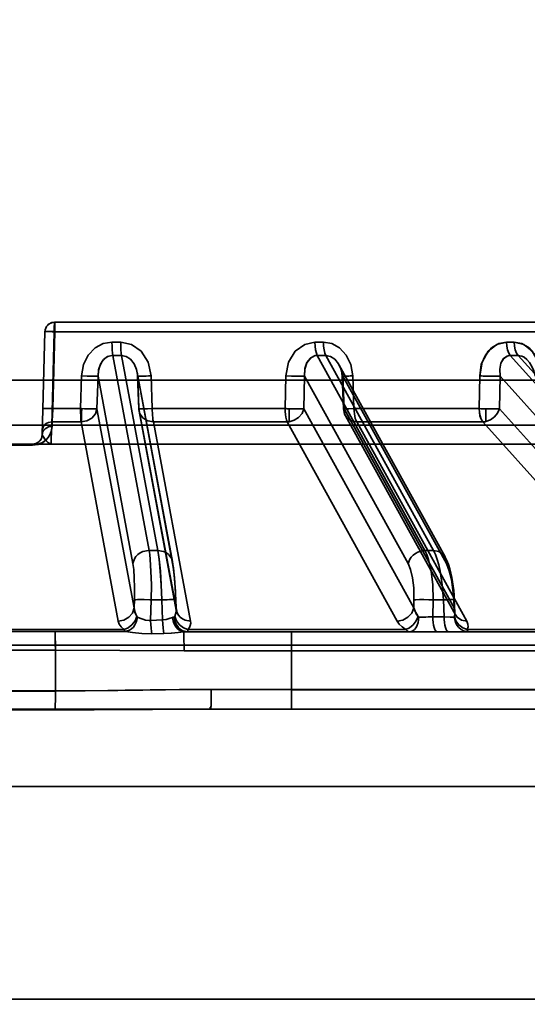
# Model space of a CAD drawing. Header units: millimetres. Extents: x 42175 to 97175, y 10092 to 468192.
# Tile 48 of 256: x 62461 to 62487, y 25505 to 25555. Entities that reach past the tile are written whole.
import ezdxf

# ---------------------------------------------------------------- set-up
doc = ezdxf.new("R2010")
doc.units = ezdxf.units.MM
doc.header["$XCLIPFRAME"] = 2
doc.layers.add('AHU03-3-68634OBJ', color=8, linetype='Continuous')
doc.layers.add('EC-MTR_250-0_7OBJ', color=8, linetype='Continuous')
picture_1 = doc.add_image_def('image1.bmp', size_in_pixel=(951, 911))

msp = doc.modelspace()

# ---------------------------------------------------------------- linework, layer by layer
at = {"layer": 'AHU03-3-68634OBJ', "color": 8, "linetype": 'Continuous', "lineweight": 35, "ltscale": 100}
for p, q in [((62594.259, 25519.827), (62326.259, 25519.827)), ((62593.759, 25515.827), (62326.759, 25515.827)), ((62593.759, 25504.827), (62326.759, 25504.827))]:
    msp.add_line(p, q, dxfattribs=at)
at = {"layer": 'EC-MTR_250-0_7OBJ', "color": 8, "linetype": 'Continuous', "lineweight": 35, "ltscale": 100}
for p, q in [((62514.229, 25539.827), (62462.411, 25539.827)), ((62461.772, 25534.014), (62461.911, 25539.34)), ((62462.265, 25534.501), (62462.391, 25539.34)), ((62462.391, 25539.34), (62462.265, 25534.501)), ((62462.326, 25535.364), (62462.431, 25539.34)), ((62514.729, 25539.34), (62462.391, 25539.34)), ((62465.83, 25538.802), (62465.377, 25538.802)), ((62486.163, 25538.802), (62485.762, 25538.802)), ((62467.294, 25528.028), (62465.416, 25538.115)), ((62465.416, 25538.115), (62465.875, 25538.115)), ((62467.754, 25528.028), (62465.875, 25538.115)), ((62481.554, 25528.028), (62475.99, 25538.115)), ((62481.996, 25528.028), (62476.432, 25538.115)), ((62494.995, 25528.028), (62485.96, 25538.115)), ((62485.96, 25538.115), (62486.368, 25538.115)), ((62495.402, 25528.028), (62486.368, 25538.115)), ((62477.123, 25537.615), (62482.588, 25527.706)), ((62463.811, 25537.057), (62463.757, 25535.364)), ((62463.757, 25535.364), (62463.811, 25537.057)), ((62464.603, 25535.357), (62464.657, 25537.05)), ((62466.463, 25527.348), (62464.657, 25537.05)), ((62466.681, 25537.246), (62466.693, 25537.18)), ((62466.684, 25537.238), (62468.504, 25527.466)), ((62466.701, 25537.114), (62466.705, 25537.048)), ((62466.767, 25535.355), (62466.705, 25537.048)), ((62468.514, 25527.348), (62466.707, 25537.05)), ((62466.77, 25535.357), (62466.707, 25537.05)), ((62467.461, 25535.364), (62467.4, 25537.057)), ((62467.4, 25537.057), (62467.461, 25535.364)), ((62474.324, 25535.364), (62474.366, 25537.057)), ((62474.366, 25537.057), (62474.324, 25535.364)), ((62475.29, 25535.357), (62475.334, 25537.05)), ((62480.685, 25527.348), (62475.334, 25537.05)), ((62477.344, 25535.353), (62477.276, 25537.045)), ((62477.374, 25535.357), (62477.306, 25537.05)), ((62482.657, 25527.348), (62477.306, 25537.05)), ((62477.818, 25537.057), (62477.885, 25535.364)), ((62477.885, 25535.364), (62477.818, 25537.057)), ((62484.38, 25537.057), (62484.349, 25535.364)), ((62485.4, 25535.357), (62485.432, 25537.05)), ((62494.121, 25527.348), (62485.432, 25537.05)), ((62409.409, 25536.827), (62511.109, 25536.827)), ((62463.757, 25535.364), (62462.326, 25535.364)), ((62466.522, 25525.056), (62464.603, 25535.357)), ((62468.689, 25525.056), (62466.77, 25535.357)), ((62466.78, 25535.238), (62468.699, 25524.938)), ((62474.324, 25535.364), (62467.461, 25535.364)), ((62474.53, 25534.684), (62474.53, 25535.358)), ((62480.974, 25525.056), (62475.29, 25535.357)), ((62483.057, 25525.056), (62477.374, 25535.357)), ((62477.443, 25534.998), (62483.126, 25524.698)), ((62484.349, 25535.364), (62477.885, 25535.364)), ((62484.702, 25534.698), (62484.702, 25535.354)), ((62494.63, 25525.056), (62485.4, 25535.357)), ((62412.817, 25534.501), (62507.701, 25534.501)), ((62462.28, 25534.443), (62462.286, 25534.677)), ((62463.785, 25534.677), (62462.286, 25534.677)), ((62465.701, 25524.376), (62463.785, 25534.677)), ((62469.44, 25524.376), (62467.517, 25534.677)), ((62474.434, 25534.677), (62467.517, 25534.677)), ((62480.114, 25524.376), (62474.434, 25534.677)), ((62483.709, 25524.376), (62478.023, 25534.677)), ((62484.538, 25534.677), (62478.023, 25534.677)), ((62493.765, 25524.376), (62484.538, 25534.677)), ((62461.76, 25533.917), (62461.756, 25533.9)), ((62461.764, 25533.935), (62461.76, 25533.917)), ((62461.767, 25533.954), (62461.764, 25533.935)), ((62461.769, 25533.973), (62461.767, 25533.953)), ((62461.276, 25533.47), (62459.242, 25533.47)), ((62459.246, 25533.527), (62511.582, 25533.527)), ((62461.652, 25533.702), (62461.601, 25533.651)), ((62461.695, 25533.76), (62461.652, 25533.702)), ((62461.666, 25533.72), (62461.656, 25533.707)), ((62461.677, 25533.733), (62461.666, 25533.719)), ((62461.686, 25533.747), (62461.676, 25533.733)), ((62461.696, 25533.761), (62461.686, 25533.747)), ((62461.728, 25533.822), (62461.694, 25533.76)), ((62461.704, 25533.776), (62461.696, 25533.761)), ((62461.713, 25533.791), (62461.704, 25533.776)), ((62461.721, 25533.805), (62461.713, 25533.79)), ((62467.754, 25528.028), (62467.294, 25528.028)), ((62481.996, 25528.028), (62481.554, 25528.028)), ((62468.531, 25527.302), (62468.504, 25527.467)), ((62482.684, 25527.509), (62482.587, 25527.708)), ((62482.684, 25527.509), (62482.587, 25527.708)), ((62482.765, 25527.299), (62482.684, 25527.509)), ((62466.522, 25525.056), (62466.535, 25525.478)), ((62467.375, 25524.415), (62467.407, 25525.478)), ((62467.954, 25525.478), (62467.407, 25525.478)), ((62467.993, 25524.437), (62467.954, 25525.478)), ((62468.689, 25525.056), (62468.673, 25525.478)), ((62468.694, 25524.986), (62468.675, 25525.48)), ((62480.974, 25525.056), (62480.984, 25525.478)), ((62481.956, 25524.599), (62481.976, 25525.478)), ((62481.976, 25525.478), (62482.502, 25525.478)), ((62482.502, 25525.478), (62482.54, 25524.599)), ((62483.057, 25525.056), (62483.039, 25525.478)), ((62483.098, 25524.817), (62483.069, 25525.484)), ((62468.694, 25524.974), (62468.694, 25524.987)), ((62483.101, 25524.778), (62483.098, 25524.818)), ((62467.993, 25524.437), (62467.375, 25524.415)), ((62481.956, 25524.599), (62482.54, 25524.599)), ((62483.126, 25524.697), (62483.121, 25524.707)), ((62466.006, 25523.942), (62454.512, 25523.942)), ((62462.436, 25523.846), (62458.082, 25523.846)), ((62468.064, 25523.738), (62467.444, 25523.728)), ((62467.444, 25523.728), (62468.064, 25523.738)), ((62482.189, 25523.827), (62469.256, 25523.827)), ((62480.57, 25523.942), (62469.297, 25523.942)), ((62482.772, 25523.827), (62482.189, 25523.827)), ((62482.772, 25523.827), (62515.591, 25523.827)), ((62494.354, 25523.942), (62483.735, 25523.942)), ((62527.392, 25523.127), (62400.873, 25523.127)), ((62458.066, 25522.883), (62462.452, 25522.883)), ((62462.453, 25520.77), (62462.452, 25522.883)), ((62516.122, 25522.844), (62469.102, 25522.845)), ((62474.66, 25520.845), (62474.66, 25522.845)), ((62462.453, 25520.77), (62458.065, 25520.77)), ((62462.453, 25520.752), (62458.065, 25520.752)), ((62474.66, 25520.845), (62470.503, 25520.845)), ((62507.13, 25520.845), (62474.66, 25520.845)), ((62507.13, 25520.827), (62474.66, 25520.827)), ((62462.44, 25519.79), (62458.079, 25519.79)), ((62470.488, 25519.827), (62510.249, 25519.827))]:
    msp.add_line(p, q, dxfattribs=at)
at = {"layer": 'EC-MTR_250-0_7OBJ', "color": 8, "linetype": 'Continuous', "lineweight": 35, "ltscale": 100, "flags": 128}
for points in [[(62462.411, 25539.827), (62462.341, 25539.822), (62462.273, 25539.808), (62462.207, 25539.784), (62462.145, 25539.75), (62462.089, 25539.709), (62462.038, 25539.66), (62461.995, 25539.605), (62461.961, 25539.544), (62461.935, 25539.479), (62461.918, 25539.41), (62461.911, 25539.34)], [(62462.411, 25539.827), (62462.401, 25539.765), (62462.394, 25539.591), (62462.391, 25539.34)], [(62462.411, 25539.827), (62462.421, 25539.765), (62462.428, 25539.591), (62462.431, 25539.34)], [(62462.411, 25539.827), (62462.417, 25539.806), (62462.422, 25539.752), (62462.425, 25539.677), (62462.428, 25539.592), (62462.43, 25539.504), (62462.431, 25539.419), (62462.431, 25539.34)], [(62462.431, 25539.34), (62462.331, 25539.343), (62462.234, 25539.344), (62462.144, 25539.346), (62462.065, 25539.346), (62462.03, 25539.346), (62462, 25539.346), (62461.973, 25539.345), (62461.951, 25539.344), (62461.934, 25539.344), (62461.921, 25539.343), (62461.911, 25539.337)], [(62461.911, 25539.34), (62461.932, 25539.343), (62461.947, 25539.344), (62461.967, 25539.344), (62461.991, 25539.345), (62462.019, 25539.345), (62462.051, 25539.345), (62462.123, 25539.345), (62462.206, 25539.344), (62462.296, 25539.342), (62462.391, 25539.34)], [(62463.811, 25537.057), (62463.912, 25537.637), (62464.154, 25538.127), (62464.507, 25538.5), (62464.928, 25538.727), (62465.377, 25538.802)], [(62465.377, 25538.802), (62465.38, 25538.597), (62465.387, 25538.4), (62465.4, 25538.234), (62465.416, 25538.115)], [(62465.875, 25538.115), (62465.858, 25538.234), (62465.843, 25538.4), (62465.834, 25538.597), (62465.83, 25538.802)], [(62465.83, 25538.802), (62466.384, 25538.686), (62466.886, 25538.332), (62467.248, 25537.768), (62467.4, 25537.057)], [(62475.869, 25538.802), (62475.336, 25538.686), (62474.853, 25538.332), (62474.507, 25537.768), (62474.366, 25537.057)], [(62475.99, 25538.115), (62475.942, 25538.234), (62475.903, 25538.4), (62475.878, 25538.597), (62475.869, 25538.802)], [(62477.818, 25537.057), (62477.716, 25537.637), (62477.481, 25538.127), (62477.141, 25538.5), (62476.736, 25538.727), (62476.305, 25538.802)], [(62476.432, 25538.115), (62476.382, 25538.234), (62476.341, 25538.4), (62476.315, 25538.597), (62476.305, 25538.802)], [(62485.762, 25538.802), (62485.269, 25538.686), (62484.825, 25538.332), (62484.507, 25537.768), (62484.38, 25537.057)], [(62484.38, 25537.057), (62484.465, 25537.637), (62484.677, 25538.127), (62484.989, 25538.5), (62485.364, 25538.727), (62485.762, 25538.802)], [(62485.762, 25538.802), (62485.777, 25538.597), (62485.817, 25538.4), (62485.881, 25538.234), (62485.96, 25538.115)], [(62487.561, 25537.057), (62487.465, 25537.637), (62487.247, 25538.127), (62486.933, 25538.5), (62486.56, 25538.727), (62486.163, 25538.802)], [(62486.163, 25538.802), (62486.654, 25538.686), (62487.098, 25538.332), (62487.421, 25537.768), (62487.561, 25537.057)], [(62486.368, 25538.115), (62486.287, 25538.234), (62486.221, 25538.4), (62486.179, 25538.597), (62486.163, 25538.802)], [(62464.657, 25537.05), (62464.689, 25537.377), (62464.787, 25537.663), (62464.945, 25537.896), (62465.151, 25538.052), (62465.379, 25538.114)], [(62465.379, 25538.114), (62465.162, 25538.058), (62465.054, 25537.993), (62464.865, 25537.796), (62464.761, 25537.605), (62464.683, 25537.343), (62464.657, 25537.05)], [(62466.707, 25537.05), (62466.649, 25537.385), (62466.525, 25537.679), (62466.343, 25537.913), (62466.12, 25538.063), (62465.875, 25538.115)], [(62475.334, 25537.05), (62475.344, 25537.395), (62475.449, 25537.737), (62475.647, 25537.991), (62475.884, 25538.104)], [(62475.334, 25537.05), (62475.35, 25537.43), (62475.453, 25537.746), (62475.634, 25537.98), (62475.884, 25538.104)], [(62475.884, 25538.104), (62475.919, 25538.11), (62475.954, 25538.114), (62475.99, 25538.115)], [(62477.306, 25537.05), (62477.225, 25537.385), (62477.085, 25537.679), (62476.894, 25537.913), (62476.671, 25538.063), (62476.432, 25538.115)], [(62485.432, 25537.05), (62485.416, 25537.402), (62485.476, 25537.705), (62485.605, 25537.942), (62485.794, 25538.083)], [(62485.432, 25537.05), (62485.416, 25537.4), (62485.481, 25537.722), (62485.61, 25537.947), (62485.794, 25538.083)], [(62485.794, 25538.083), (62485.847, 25538.101), (62485.903, 25538.111), (62485.96, 25538.115)], [(62485.794, 25538.083), (62485.847, 25538.101), (62485.903, 25538.111), (62485.96, 25538.115)], [(62487.249, 25537.05), (62487.177, 25537.314), (62487.076, 25537.546), (62486.953, 25537.747), (62486.813, 25537.908), (62486.672, 25538.019), (62486.554, 25538.079), (62486.368, 25538.115)], [(62477.102, 25537.646), (62477.14, 25537.574), (62477.175, 25537.497), (62477.206, 25537.415), (62477.232, 25537.329), (62477.253, 25537.238), (62477.268, 25537.143), (62477.276, 25537.045)], [(62477.102, 25537.645), (62477.155, 25537.543), (62477.2, 25537.432), (62477.237, 25537.311), (62477.263, 25537.181), (62477.276, 25537.045)], [(62464.657, 25537.05), (62464.645, 25537.048), (62464.628, 25537.047), (62464.571, 25537.044), (62464.485, 25537.043), (62464.374, 25537.044), (62464.243, 25537.045), (62464.099, 25537.048), (62463.811, 25537.057)], [(62466.693, 25537.18), (62466.701, 25537.114), (62466.705, 25537.048)], [(62466.705, 25537.048), (62466.717, 25537.046), (62466.732, 25537.045), (62466.754, 25537.044), (62466.783, 25537.044), (62466.818, 25537.043), (62466.859, 25537.044), (62466.906, 25537.044), (62467.016, 25537.046), (62467.139, 25537.049), (62467.269, 25537.052), (62467.4, 25537.057)], [(62466.707, 25537.05), (62466.72, 25537.045), (62466.738, 25537.044), (62466.749, 25537.044), (62466.763, 25537.044), (62466.779, 25537.044), (62466.796, 25537.043), (62466.815, 25537.043), (62466.836, 25537.043), (62466.883, 25537.044), (62466.995, 25537.045), (62467.123, 25537.048), (62467.261, 25537.052), (62467.4, 25537.057)], [(62475.334, 25537.05), (62475.278, 25537.047), (62475.195, 25537.044), (62474.955, 25537.044), (62474.656, 25537.048), (62474.366, 25537.057)], [(62477.276, 25537.045), (62477.297, 25537.044), (62477.315, 25537.043), (62477.337, 25537.043), (62477.364, 25537.044), (62477.396, 25537.044), (62477.432, 25537.045), (62477.515, 25537.047), (62477.61, 25537.05), (62477.712, 25537.053), (62477.818, 25537.057)], [(62477.306, 25537.05), (62477.29, 25537.048), (62477.279, 25537.047), (62477.29, 25537.044), (62477.308, 25537.043), (62477.334, 25537.043), (62477.367, 25537.044), (62477.408, 25537.044), (62477.455, 25537.045), (62477.507, 25537.047), (62477.564, 25537.048), (62477.625, 25537.05), (62477.688, 25537.052), (62477.818, 25537.057)], [(62477.306, 25537.05), (62477.293, 25537.048), (62477.28, 25537.047)], [(62484.349, 25535.364), (62484.368, 25536.21), (62484.386, 25537.056)], [(62485.432, 25537.05), (62485.246, 25537.044), (62484.971, 25537.044), (62484.66, 25537.048), (62484.38, 25537.057)], [(62461.807, 25535.364), (62461.827, 25535.367), (62461.844, 25535.368), (62461.866, 25535.369), (62461.893, 25535.369), (62461.924, 25535.37), (62461.96, 25535.37), (62462.044, 25535.369), (62462.137, 25535.368), (62462.233, 25535.366), (62462.326, 25535.364)], [(62461.807, 25535.364), (62461.817, 25535.366), (62461.83, 25535.367), (62461.847, 25535.368), (62461.869, 25535.369), (62461.896, 25535.369), (62461.926, 25535.37), (62461.96, 25535.37), (62462.039, 25535.369), (62462.129, 25535.368), (62462.226, 25535.366), (62462.326, 25535.364)], [(62462.286, 25534.677), (62462.296, 25534.8), (62462.306, 25534.963), (62462.326, 25535.364)], [(62463.785, 25534.677), (62463.777, 25534.752), (62463.772, 25534.825), (62463.768, 25534.891), (62463.765, 25534.953), (62463.762, 25535.043), (62463.76, 25535.116), (62463.759, 25535.177), (62463.758, 25535.248), (62463.758, 25535.31), (62463.757, 25535.364)], [(62464.603, 25535.357), (62464.521, 25535.097), (62464.339, 25534.878), (62464.081, 25534.731), (62463.785, 25534.677)], [(62463.809, 25534.678), (62463.808, 25534.818), (62463.807, 25535.001), (62463.804, 25535.192), (62463.819, 25535.374)], [(62463.819, 25535.374), (62463.806, 25535.121), (62463.808, 25534.866), (62463.809, 25534.678)], [(62464.603, 25535.357), (62464.518, 25535.352), (62464.365, 25535.351), (62464.181, 25535.353), (62463.99, 25535.356), (62463.809, 25535.362)], [(62463.809, 25535.362), (62463.955, 25535.358), (62464.11, 25535.352), (62464.268, 25535.353), (62464.416, 25535.35), (62464.536, 25535.353), (62464.603, 25535.357)], [(62466.77, 25535.357), (62466.813, 25535.351), (62466.977, 25535.352), (62467.213, 25535.356), (62467.461, 25535.364)], [(62467.461, 25535.364), (62467.213, 25535.356), (62466.977, 25535.352), (62466.813, 25535.351), (62466.77, 25535.357)], [(62466.77, 25535.357), (62466.824, 25535.097), (62466.984, 25534.878), (62467.227, 25534.731), (62467.517, 25534.677)], [(62467.461, 25535.364), (62467.46, 25535.257), (62467.466, 25535.141), (62467.473, 25535.018), (62467.483, 25534.894), (62467.498, 25534.777), (62467.517, 25534.677)], [(62467.517, 25534.677), (62467.498, 25534.777), (62467.483, 25534.894), (62467.473, 25535.018), (62467.466, 25535.141), (62467.46, 25535.257), (62467.461, 25535.364)], [(62474.324, 25535.364), (62474.378, 25535.362), (62474.434, 25535.36), (62474.484, 25535.36), (62474.53, 25535.358)], [(62474.434, 25534.677), (62474.392, 25534.79), (62474.361, 25534.923), (62474.341, 25535.064), (62474.329, 25535.212), (62474.324, 25535.364)], [(62474.324, 25535.364), (62474.329, 25535.212), (62474.341, 25535.065), (62474.361, 25534.922), (62474.392, 25534.79), (62474.433, 25534.677)], [(62474.53, 25535.358), (62474.551, 25535.357), (62474.578, 25535.357), (62474.611, 25535.356), (62474.644, 25535.355), (62474.674, 25535.354), (62474.703, 25535.354), (62474.732, 25535.353), (62474.762, 25535.353), (62474.796, 25535.352), (62474.832, 25535.352), (62474.872, 25535.352), (62474.914, 25535.351), (62474.959, 25535.351), (62475.006, 25535.351), (62475.055, 25535.351), (62475.105, 25535.351), (62475.156, 25535.352), (62475.205, 25535.353), (62475.251, 25535.355), (62475.29, 25535.357)], [(62475.29, 25535.357), (62475.198, 25535.118), (62475.025, 25534.91), (62474.793, 25534.759), (62474.53, 25534.684)], [(62477.374, 25535.357), (62477.348, 25535.352), (62477.436, 25535.351), (62477.623, 25535.355), (62477.885, 25535.364)], [(62477.374, 25535.357), (62477.348, 25535.352), (62477.43, 25535.351), (62477.617, 25535.355), (62477.885, 25535.364)], [(62478.023, 25534.677), (62477.749, 25534.731), (62477.531, 25534.878), (62477.4, 25535.097), (62477.374, 25535.357)], [(62477.885, 25535.364), (62477.903, 25535.091), (62477.95, 25534.852), (62478.023, 25534.677)], [(62484.349, 25535.364), (62484.362, 25535.167), (62484.396, 25534.985), (62484.453, 25534.817), (62484.537, 25534.677)], [(62484.538, 25534.677), (62484.453, 25534.817), (62484.397, 25534.985), (62484.362, 25535.167), (62484.349, 25535.364)], [(62485.4, 25535.357), (62485.3, 25535.135), (62485.138, 25534.938), (62484.932, 25534.787), (62484.702, 25534.698)], [(62484.702, 25535.354), (62484.737, 25535.354), (62484.784, 25535.353), (62484.836, 25535.352), (62484.889, 25535.352), (62484.945, 25535.351), (62485.006, 25535.351), (62485.07, 25535.351), (62485.136, 25535.351), (62485.205, 25535.352), (62485.273, 25535.353), (62485.339, 25535.355), (62485.4, 25535.357)], [(62461.276, 25533.47), (62461.572, 25533.513), (62461.693, 25533.56), (62461.798, 25533.615), (62461.962, 25533.738), (62462.081, 25533.872), (62462.17, 25534.012), (62462.23, 25534.155), (62462.28, 25534.443)], [(62462.28, 25534.443), (62462.251, 25534.227), (62462.184, 25534.039), (62462.084, 25533.876), (62461.936, 25533.715), (62461.759, 25533.593), (62461.529, 25533.502), (62461.276, 25533.47)], [(62462.265, 25534.501), (62462.171, 25534.503), (62462.08, 25534.505), (62461.997, 25534.506), (62461.924, 25534.506), (62461.893, 25534.506), (62461.865, 25534.506), (62461.841, 25534.505), (62461.821, 25534.505), (62461.805, 25534.504), (62461.794, 25534.503), (62461.771, 25534.538)], [(62461.772, 25534.014), (62461.811, 25534.175), (62461.859, 25534.253), (62461.925, 25534.322), (62462.006, 25534.377), (62462.096, 25534.416), (62462.28, 25534.443)], [(62461.772, 25534.014), (62461.811, 25534.175), (62461.859, 25534.253), (62461.925, 25534.322), (62462.006, 25534.377), (62462.096, 25534.416), (62462.28, 25534.443)], [(62462.286, 25534.677), (62462.102, 25534.65), (62462.012, 25534.611), (62461.931, 25534.556), (62461.865, 25534.487), (62461.817, 25534.409), (62461.778, 25534.248)], [(62461.778, 25534.247), (62461.817, 25534.409), (62461.865, 25534.487), (62461.931, 25534.556), (62462.012, 25534.611), (62462.102, 25534.65), (62462.286, 25534.677)], [(62462.246, 25533.527), (62462.242, 25533.601), (62462.244, 25533.811), (62462.252, 25534.126), (62462.265, 25534.501)], [(62462.265, 25534.501), (62462.252, 25534.125), (62462.244, 25533.811), (62462.242, 25533.601), (62462.246, 25533.527)], [(62462.286, 25534.677), (62462.279, 25534.56), (62462.272, 25534.443)], [(62484.538, 25534.677), (62484.578, 25534.679), (62484.702, 25534.698)], [(62484.702, 25534.698), (62484.661, 25534.689), (62484.538, 25534.677)], [(62461.772, 25534.014), (62461.766, 25533.95), (62461.752, 25533.886), (62461.728, 25533.822)], [(62461.756, 25533.9), (62461.751, 25533.883), (62461.746, 25533.867)], [(62461.772, 25534.014), (62461.771, 25533.993), (62461.769, 25533.973)], [(62462.246, 25533.527), (62462.095, 25533.592), (62461.95, 25533.741), (62461.815, 25533.916), (62461.772, 25534.014)], [(62461.772, 25534.014), (62461.825, 25533.898), (62461.95, 25533.744), (62462.086, 25533.599), (62462.246, 25533.527)], [(62461.601, 25533.651), (62461.543, 25533.607), (62461.479, 25533.572), (62461.412, 25533.547), (62461.342, 25533.532), (62461.272, 25533.527)], [(62461.463, 25533.565), (62461.441, 25533.556), (62461.418, 25533.548), (62461.392, 25533.542), (62461.365, 25533.536), (62461.335, 25533.531), (62461.303, 25533.528), (62461.272, 25533.527)], [(62461.272, 25533.527), (62461.274, 25533.512), (62461.275, 25533.494), (62461.276, 25533.483), (62461.276, 25533.47)], [(62461.52, 25533.593), (62461.502, 25533.583), (62461.483, 25533.573), (62461.462, 25533.564)], [(62461.633, 25533.681), (62461.622, 25533.669), (62461.609, 25533.658), (62461.597, 25533.647), (62461.583, 25533.635), (62461.569, 25533.624), (62461.553, 25533.614), (62461.537, 25533.603), (62461.52, 25533.593), (62461.502, 25533.583)], [(62461.656, 25533.706), (62461.645, 25533.693), (62461.633, 25533.681), (62461.622, 25533.669), (62461.609, 25533.658)], [(62461.746, 25533.867), (62461.74, 25533.851), (62461.734, 25533.835), (62461.727, 25533.82), (62461.72, 25533.805)], [(62467.258, 25528.027), (62466.976, 25527.97), (62466.84, 25527.905), (62466.717, 25527.817), (62466.614, 25527.711), (62466.537, 25527.592), (62466.463, 25527.348)], [(62467.294, 25528.028), (62467.326, 25527.819), (62467.354, 25527.57), (62467.394, 25526.966), (62467.412, 25526.256), (62467.407, 25525.478)], [(62467.754, 25528.028), (62468.038, 25527.98), (62468.174, 25527.918), (62468.295, 25527.83), (62468.393, 25527.722), (62468.463, 25527.601), (62468.514, 25527.348)], [(62467.754, 25528.028), (62467.82, 25527.574), (62467.878, 25526.968), (62467.924, 25526.253), (62467.954, 25525.478)], [(62467.954, 25525.478), (62467.923, 25526.256), (62467.877, 25526.966), (62467.82, 25527.57), (62467.788, 25527.819), (62467.754, 25528.028)], [(62481.445, 25528.021), (62481.185, 25527.947), (62481.059, 25527.877), (62480.944, 25527.79), (62480.847, 25527.687), (62480.771, 25527.576), (62480.685, 25527.348)], [(62481.554, 25528.028), (62481.651, 25527.819), (62481.737, 25527.57), (62481.812, 25527.284), (62481.873, 25526.966), (62481.955, 25526.256), (62481.976, 25525.478)], [(62482.657, 25527.348), (62482.633, 25527.601), (62482.496, 25527.83), (62482.264, 25527.98), (62481.996, 25528.028)], [(62482.502, 25525.478), (62482.446, 25526.256), (62482.338, 25526.966), (62482.267, 25527.284), (62482.185, 25527.57), (62482.094, 25527.819), (62481.996, 25528.028)], [(62466.535, 25525.478), (62466.544, 25526.093), (62466.533, 25526.608), (62466.503, 25527.049), (62466.463, 25527.348)], [(62468.675, 25525.48), (62468.666, 25525.704), (62468.655, 25525.924), (62468.643, 25526.137), (62468.629, 25526.346), (62468.613, 25526.549), (62468.596, 25526.747), (62468.577, 25526.939), (62468.555, 25527.124), (62468.531, 25527.302), (62468.504, 25527.467)], [(62468.673, 25525.478), (62468.643, 25526.093), (62468.605, 25526.608), (62468.559, 25527.049), (62468.514, 25527.348)], [(62480.984, 25525.478), (62480.97, 25526.093), (62480.911, 25526.608), (62480.808, 25527.049), (62480.685, 25527.348)], [(62482.657, 25527.348), (62482.807, 25526.982), (62482.919, 25526.533), (62483, 25525.997), (62483.039, 25525.478)], [(62483.069, 25525.484), (62483.056, 25525.721), (62483.036, 25525.954), (62483.01, 25526.182), (62482.978, 25526.409), (62482.939, 25526.633), (62482.891, 25526.857), (62482.833, 25527.081), (62482.765, 25527.3)], [(62468.613, 25526.549), (62468.596, 25526.747), (62468.577, 25526.939), (62468.555, 25527.124)], [(62483.056, 25525.72), (62483.036, 25525.954), (62483.01, 25526.182), (62482.978, 25526.408), (62482.939, 25526.633), (62482.891, 25526.857), (62482.834, 25527.081)], [(62466.535, 25525.478), (62466.546, 25525.48), (62466.562, 25525.482), (62466.614, 25525.485), (62466.692, 25525.488), (62466.794, 25525.489), (62466.916, 25525.489), (62467.05, 25525.487), (62467.329, 25525.48)], [(62468.675, 25525.48), (62468.663, 25525.484), (62468.647, 25525.485), (62468.624, 25525.487), (62468.594, 25525.488), (62468.557, 25525.489), (62468.514, 25525.489), (62468.465, 25525.489), (62468.351, 25525.488), (62468.223, 25525.485), (62468.088, 25525.482), (62467.954, 25525.478)], [(62480.984, 25525.478), (62481.027, 25525.481), (62481.088, 25525.485), (62481.264, 25525.488), (62481.494, 25525.488), (62481.744, 25525.485)], [(62482.502, 25525.478), (62482.611, 25525.481), (62482.718, 25525.485), (62482.817, 25525.487), (62482.905, 25525.489), (62482.942, 25525.489), (62482.976, 25525.489), (62483.005, 25525.489), (62483.028, 25525.488), (62483.046, 25525.488), (62483.059, 25525.487), (62483.069, 25525.488), (62483.055, 25525.352)], [(62483.069, 25525.484), (62483.052, 25525.48), (62483.039, 25525.478)], [(62466.522, 25525.056), (62466.44, 25524.796), (62466.257, 25524.577), (62465.998, 25524.43), (62465.701, 25524.376)], [(62466.668, 25524.612), (62466.568, 25524.825), (62466.522, 25525.056)], [(62466.522, 25525.056), (62466.567, 25524.827), (62466.668, 25524.612)], [(62468.694, 25524.986), (62468.689, 25524.853), (62468.667, 25524.729), (62468.625, 25524.612)], [(62468.689, 25525.056), (62468.74, 25524.805), (62468.808, 25524.684), (62468.904, 25524.577), (62469.024, 25524.489), (62469.158, 25524.426), (62469.44, 25524.376)], [(62468.699, 25524.937), (62468.697, 25524.949), (62468.696, 25524.962), (62468.694, 25524.974)], [(62480.974, 25525.056), (62480.869, 25524.796), (62480.67, 25524.577), (62480.406, 25524.43), (62480.114, 25524.376)], [(62481.198, 25524.612), (62481.123, 25524.716), (62480.974, 25525.056)], [(62480.974, 25525.056), (62481.011, 25524.94), (62481.198, 25524.612)], [(62483.057, 25525.056), (62483.073, 25524.996), (62483.098, 25524.817)], [(62483.057, 25525.056), (62483.083, 25524.796), (62483.215, 25524.577), (62483.434, 25524.43), (62483.709, 25524.376)], [(62483.098, 25524.817), (62483.093, 25524.876), (62483.057, 25525.056)], [(62483.098, 25524.817), (62483.098, 25524.764), (62483.08, 25524.612)], [(62483.08, 25524.612), (62483.089, 25524.661), (62483.098, 25524.817)], [(62483.115, 25524.723), (62483.108, 25524.746), (62483.101, 25524.778), (62483.098, 25524.818)], [(62465.701, 25524.376), (62465.757, 25524.22), (62465.86, 25524.075), (62466.006, 25523.942)], [(62466.668, 25524.612), (62466.569, 25524.392), (62466.41, 25524.187), (62466.212, 25524.03), (62466.006, 25523.942)], [(62466.078, 25523.835), (62466.288, 25523.903), (62466.392, 25523.976), (62466.486, 25524.073), (62466.566, 25524.19), (62466.628, 25524.32), (62466.693, 25524.59)], [(62466.693, 25524.59), (62466.684, 25524.595), (62466.676, 25524.602), (62466.668, 25524.612)], [(62467.296, 25524.41), (62467.117, 25524.432), (62466.977, 25524.474), (62466.822, 25524.538), (62466.693, 25524.59)], [(62466.693, 25524.59), (62466.823, 25524.538), (62466.978, 25524.474), (62467.119, 25524.431), (62467.296, 25524.411)], [(62467.375, 25524.415), (62467.35, 25524.413), (62467.326, 25524.411), (62467.296, 25524.41)], [(62467.296, 25524.411), (62467.326, 25524.412), (62467.35, 25524.413), (62467.375, 25524.415)], [(62467.375, 25524.415), (62467.386, 25524.204), (62467.402, 25524.01), (62467.422, 25523.848), (62467.444, 25523.728)], [(62468.501, 25524.571), (62468.335, 25524.512), (62468.187, 25524.467), (62467.993, 25524.437)], [(62467.993, 25524.437), (62468.005, 25524.22), (62468.021, 25524.022), (62468.041, 25523.857), (62468.064, 25523.738)], [(62467.993, 25524.437), (62468.004, 25524.224), (62468.021, 25524.022), (62468.042, 25523.854), (62468.064, 25523.738)], [(62468.501, 25524.571), (62468.535, 25524.58), (62468.566, 25524.586), (62468.602, 25524.589)], [(62469.09, 25523.818), (62468.888, 25523.89), (62468.79, 25523.963), (62468.7, 25524.06), (62468.623, 25524.176), (62468.564, 25524.304), (62468.501, 25524.571)], [(62468.593, 25524.588), (62468.65, 25524.305), (62468.716, 25524.169), (62468.805, 25524.048), (62468.912, 25523.95), (62469.032, 25523.88), (62469.277, 25523.827)], [(62469.29, 25523.827), (62469.042, 25523.88), (62468.922, 25523.95), (62468.813, 25524.048), (62468.724, 25524.169), (62468.657, 25524.305), (62468.6, 25524.589)], [(62468.602, 25524.589), (62468.618, 25524.599), (62468.625, 25524.612)], [(62468.602, 25524.589), (62468.618, 25524.599), (62468.625, 25524.612)], [(62468.625, 25524.612), (62468.713, 25524.392), (62468.869, 25524.187), (62469.075, 25524.03), (62469.297, 25523.942)], [(62469.297, 25523.942), (62469.376, 25524.045), (62469.426, 25524.153), (62469.447, 25524.264), (62469.44, 25524.376)], [(62480.114, 25524.376), (62480.226, 25524.22), (62480.38, 25524.075), (62480.57, 25523.942)], [(62480.57, 25523.942), (62480.752, 25524.03), (62480.936, 25524.187), (62481.091, 25524.392), (62481.198, 25524.612)], [(62481.241, 25524.589), (62481.2, 25524.305), (62481.154, 25524.169), (62481.091, 25524.048), (62481.015, 25523.95), (62480.931, 25523.88), (62480.843, 25523.84), (62480.758, 25523.827)], [(62481.198, 25524.612), (62481.211, 25524.599), (62481.225, 25524.591), (62481.241, 25524.589)], [(62481.724, 25524.592), (62481.595, 25524.59), (62481.241, 25524.589)], [(62481.241, 25524.589), (62481.351, 25524.588), (62481.724, 25524.592)], [(62482.105, 25523.881), (62482.064, 25523.952), (62482.027, 25524.052), (62481.997, 25524.174), (62481.975, 25524.312), (62481.962, 25524.457), (62481.956, 25524.599)], [(62482.54, 25524.599), (62482.862, 25524.59), (62482.981, 25524.588), (62483.064, 25524.589)], [(62482.54, 25524.599), (62482.545, 25524.457), (62482.558, 25524.312), (62482.581, 25524.174), (62482.611, 25524.052), (62482.647, 25523.952), (62482.688, 25523.881)], [(62483.08, 25524.612), (62483.075, 25524.599), (62483.064, 25524.589)], [(62483.064, 25524.589), (62483.127, 25524.305), (62483.2, 25524.169), (62483.298, 25524.048), (62483.416, 25523.95), (62483.548, 25523.88), (62483.819, 25523.827)], [(62483.08, 25524.612), (62483.152, 25524.392), (62483.3, 25524.187), (62483.506, 25524.03), (62483.735, 25523.942)], [(62483.126, 25524.697), (62483.121, 25524.707), (62483.115, 25524.723)], [(62483.709, 25524.376), (62483.77, 25524.22), (62483.778, 25524.075), (62483.735, 25523.942)], [(62462.452, 25522.883), (62462.451, 25523.215), (62462.448, 25523.507), (62462.443, 25523.725), (62462.437, 25523.846)], [(62462.437, 25523.846), (62463.348, 25523.844), (62466.078, 25523.834)], [(62462.452, 25522.883), (62462.452, 25523.215), (62462.449, 25523.507), (62462.443, 25523.725), (62462.437, 25523.846)], [(62466.078, 25523.834), (62465.168, 25523.838), (62462.437, 25523.846)], [(62466.078, 25523.835), (62466.041, 25523.872), (62466.006, 25523.942)], [(62466.006, 25523.942), (62466.028, 25523.893), (62466.052, 25523.857)], [(62466.052, 25523.857), (62466.078, 25523.835)], [(62467.444, 25523.728), (62466.923, 25523.744), (62466.444, 25523.793), (62466.078, 25523.835)], [(62469.09, 25523.818), (62468.798, 25523.789), (62468.446, 25523.757), (62468.064, 25523.738)], [(62468.064, 25523.738), (62468.443, 25523.756), (62468.8, 25523.789), (62469.09, 25523.818)], [(62469.277, 25523.827), (62469.22, 25523.826), (62469.157, 25523.823), (62469.09, 25523.818)], [(62469.09, 25523.818), (62469.141, 25523.822), (62469.277, 25523.827)], [(62469.102, 25522.845), (62469.101, 25523.173), (62469.1, 25523.335), (62469.099, 25523.483), (62469.097, 25523.611), (62469.094, 25523.711), (62469.092, 25523.78), (62469.09, 25523.818)], [(62469.297, 25523.942), (62469.296, 25523.878), (62469.294, 25523.84), (62469.29, 25523.827)], [(62469.29, 25523.827), (62469.294, 25523.843), (62469.295, 25523.855), (62469.297, 25523.891), (62469.297, 25523.942)], [(62474.66, 25522.845), (62474.658, 25523.217), (62474.655, 25523.53), (62474.651, 25523.748), (62474.645, 25523.827)], [(62480.57, 25523.942), (62480.629, 25523.878), (62480.692, 25523.84), (62480.758, 25523.827)], [(62482.189, 25523.827), (62482.147, 25523.84), (62482.126, 25523.857), (62482.105, 25523.881)], [(62482.688, 25523.881), (62482.709, 25523.857), (62482.73, 25523.84), (62482.772, 25523.827)], [(62483.735, 25523.942), (62483.757, 25523.891), (62483.779, 25523.855), (62483.819, 25523.827)], [(62469.102, 25522.845), (62462.452, 25522.883)], [(62462.452, 25522.883), (62469.102, 25522.845)], [(62462.44, 25519.79), (62462.447, 25519.992), (62462.452, 25520.333), (62462.453, 25520.752)], [(62462.44, 25519.79), (62462.447, 25519.992), (62462.452, 25520.333), (62462.453, 25520.752)], [(62462.453, 25520.77), (62463.1, 25520.773), (62463.999, 25520.78), (62465.166, 25520.792), (62466.052, 25520.803), (62466.546, 25520.809), (62467.352, 25520.82), (62468.149, 25520.83), (62468.941, 25520.838), (62469.725, 25520.843), (62470.503, 25520.845)], [(62470.503, 25520.845), (62468.876, 25520.837), (62466.975, 25520.815), (62465.68, 25520.798), (62463.83, 25520.778), (62462.453, 25520.77)], [(62470.503, 25520.845), (62470.503, 25520.66), (62470.502, 25520.472), (62470.501, 25520.289), (62470.5, 25520.205), (62470.499, 25520.126), (62470.498, 25520.056), (62470.496, 25519.994), (62470.495, 25519.941), (62470.494, 25519.899), (62470.492, 25519.866), (62470.492, 25519.854), (62470.49, 25519.837), (62470.489, 25519.821), (62470.44, 25519.935)], [(62474.646, 25519.827), (62474.651, 25519.901), (62474.656, 25520.109), (62474.659, 25520.434), (62474.66, 25520.845)], [(62462.44, 25519.79), (62464.459, 25519.798), (62470.488, 25519.827)]]:
    msp.add_lwpolyline(points, dxfattribs=at)
at = {"layer": 'EC-MTR_250-0_7OBJ', "color": 8, "linetype": 'Continuous', "lineweight": 35, "ltscale": 100}
for centre, radius, start, end in [((62462.411, 25539.327), 0.5, 90, 178.5), ((62465.604, 25638.529), 99.728, 269.86986, 270.13014), ((62476.087, 25631.012), 92.21, 269.86466, 270.13534), ((62485.963, 25617.032), 78.231, 269.85298, 270.14702), ((62465.413, 25537.514), 0.6, 89.7362, 93.2198), ((62465.645, 25640.788), 102.674, 269.87174, 270.12826), ((62475.988, 25537.591), 0.524, 89.7184, 101.4115), ((62476.211, 25633.05), 94.935, 269.86662, 270.13338), ((62486.164, 25618.657), 80.543, 269.85511, 270.14489), ((62485.068, 25555.637), 18.594, 267.8809, 268.9705), ((62469.773, 25519.083), 17.349, 110.1371, 110.3181), ((62469.783, 25519.061), 17.373, 110.1445, 110.3108), ((62467.567, 25535.385), 0.8, 182.0942, 190.5531), ((62475.117, 25558.284), 22.934, 268.0169, 268.5317), ((62478.143, 25535.385), 0.8, 182.3008, 208.8883), ((62485.055, 25554.675), 19.324, 267.9066, 268.9528), ((62485.048, 25554.402), 19.051, 267.899, 268.9603), ((62474.42, 25535.534), 0.858, 270.8789, 277.3087), ((62474.421, 25535.528), 0.851, 270.8534, 277.3344), ((62461.272, 25534.027), 0.5, 270, 358.5), ((62467.294, 25527.13), 0.898, 90.0012, 92.3318), ((62481.554, 25527.172), 0.856, 90.0518, 97.3135), ((62481.554, 25527.18), 0.848, 90.019, 97.3462), ((62466.687, 25504.533), 20.957, 88.03, 88.2444), ((62466.689, 25504.582), 20.908, 88.0297, 88.2446), ((62481.338, 25507.492), 17.997, 87.9661, 88.7053), ((62481.349, 25507.876), 17.613, 87.9581, 88.7134), ((62467.729, 25524.951), 0.966, 2.0756, 6.2607), ((62480.105, 25525.226), 0.85, 270.6356, 277.3379), ((62481.322, 25542.522), 17.934, 271.285, 272.0278), ((62481.336, 25542.032), 17.444, 271.2746, 272.0382)]:
    msp.add_arc(centre, radius, start, end, dxfattribs=at)

# ---------------------------------------------------------------- pictures from other files: only their frames are drawn
at = {"color": 8, "lineweight": 13}
image = msp.add_image(picture_1, insert=(61504.134, 26425.821), size_in_units=(1986.021, 1904.625), rotation=-90, dxfattribs=at)
image.set_boundary_path([(-0.5, -0.5), (950.5, 910.5)])

doc.saveas('drawing.dxf')
